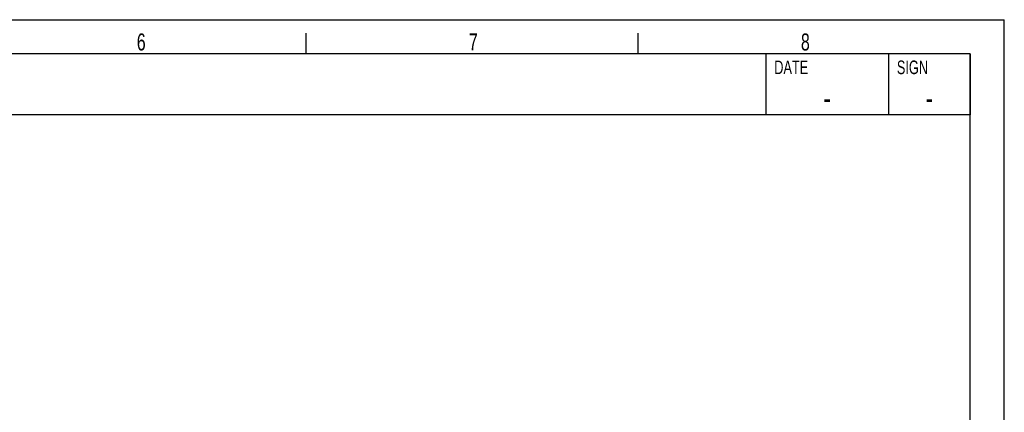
# Model space of a CAD drawing. Extents: x 0 to 420, y 0 to 297.
# Tile 18 of 18: x 275 to 420, y 239 to 297. Entities that reach past the tile are written whole.
import ezdxf

# ---------------------------------------------------------------- set-up
doc = ezdxf.new("R2010")
doc.units = 0
doc.header["$LTSCALE"] = 23.1
doc.layers.add('PR5000-200_DXF_FORMAT', color=7, linetype='CONTINUOUS')
doc.styles.get("Standard").update_dxf_attribs({"font": 'txt', "width": 0.7})
doc.styles.add('TEXTSTYLE_2', font='txt', dxfattribs={"width": 0.7})

msp = doc.modelspace()

# ---------------------------------------------------------------- linework, layer by layer
at = {"layer": 'PR5000-200_DXF_FORMAT', "color": 7, "linetype": 'CONTINUOUS'}
for p, q in [((-0.001578, 296.998484), (419.998422, 296.998484)), ((419.998422, -0.001516), (419.998422, 296.998484)), ((317.498422, 291.998484), (317.498422, 294.998484)), ((366.248422, 291.998484), (366.248422, 294.998484)), ((414.998422, 291.998484), (24.998422, 291.998484)), ((414.998422, 291.998484), (244.498422, 291.998484)), ((384.998422, 291.998484), (384.998422, 282.998484)), ((402.998422, 291.998484), (402.998422, 282.998484)), ((414.998422, 291.998484), (414.998422, 282.998484)), ((414.998422, 4.998484), (414.998422, 291.998484)), ((414.998422, 282.998484), (244.498422, 282.998484))]:
    msp.add_line(p, q, dxfattribs=at)

# ---------------------------------------------------------------- texts
at = {"layer": 'PR5000-200_DXF_FORMAT', "color": 7, "linetype": 'CONTINUOUS', "char_height": 2.5, "width": 2.94642857, "attachment_point": 1}
for s, insert in [('6', (292.639269, 294.975123)), ('7', (341.389269, 294.975123)), ('8', (390.139269, 294.975123))]:
    msp.add_mtext(s, dxfattribs=dict(at, insert=insert))
at = {"layer": 'PR5000-200_DXF_FORMAT', "color": 2, "linetype": 'CONTINUOUS', "style": 'TEXTSTYLE_2'}
for s, insert, char_height, width, attachment_point in [('DATE', (386.223422, 290.998484), 2, 5.6, 1), ('SIGN', (404.223422, 290.998484), 2, 5.6, 1), ('-', (393.998422, 287.248484), 3.5, 2.45, 2), ('-', (408.998422, 287.248484), 3.5, 2.45, 2)]:
    msp.add_mtext(s, dxfattribs=dict(at, insert=insert, char_height=char_height, width=width, attachment_point=attachment_point))

doc.saveas('drawing.dxf')
